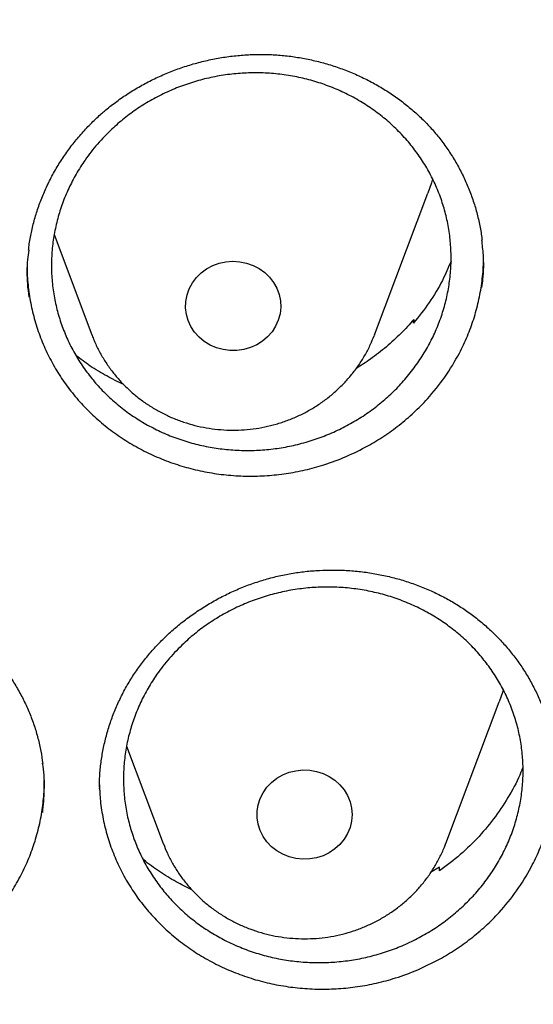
# Model space of a CAD drawing. Header units: millimetres. Extents: x 8 to 795, y 12 to 1770.
# Tile 111 of 127: x 406.46 to 410.78, y 1613.33 to 1621.61. Entities that reach past the tile are written whole.
import ezdxf

# ---------------------------------------------------------------- set-up
doc = ezdxf.new("R2010")
doc.units = ezdxf.units.MM

msp = doc.modelspace()

# ---------------------------------------------------------------- linework, layer by layer
at = {"color": 7, "linetype": 'Continuous', "lineweight": 30}
for p, q in [((409.4434, 1618.9591), (409.8904, 1620.1473)), ((406.7509, 1619.7998), (407.0672, 1618.9591)), ((409.7705, 1619.0561), (409.7738, 1619.0876)), ((409.7738, 1619.0876), (409.778, 1619.0654)), ((409.4434, 1618.9591), (409.4395, 1618.9491)), ((410.0431, 1614.6854), (410.4901, 1615.8736)), ((407.3599, 1615.5015), (407.6669, 1614.6854)), ((407.1307, 1615.16), (407.13, 1615.1499)), ((407.13, 1615.1499), (407.1309, 1615.1325)), ((407.6685, 1614.6811), (407.6669, 1614.6854)), ((409.9888, 1614.4863), (409.9149, 1614.4392)), ((409.9905, 1614.455), (409.9888, 1614.4863))]:
    msp.add_line(p, q, dxfattribs=at)
at = {"color": 7, "linetype": 'Continuous', "lineweight": 30, "flags": 128}
for points in [[(409.9308, 1620.2698), (409.9206, 1620.2355), (409.8904, 1620.1473)], [(408.6416, 1619.2977), (408.6526, 1619.2439), (408.6551, 1619.1892), (408.6491, 1619.1347), (408.6346, 1619.0816), (408.6121, 1619.031), (408.582, 1618.9841), (408.5449, 1618.9418), (408.5017, 1618.905), (408.4532, 1618.8745), (408.4004, 1618.8509), (408.3446, 1618.8348), (408.2869, 1618.8265), (408.2285, 1618.8262), (408.1707, 1618.8338), (408.1147, 1618.8493), (408.0616, 1618.8722), (408.0127, 1618.9022), (407.969, 1618.9385), (407.9314, 1618.9804), (407.9007, 1619.027), (407.8775, 1619.0773), (407.8624, 1619.1302), (407.8556, 1619.1846), (407.8574, 1619.2394), (407.8677, 1619.2933), (407.8862, 1619.3453), (407.9126, 1619.3941), (407.9463, 1619.4389), (407.9865, 1619.4786), (408.0325, 1619.5123), (408.0833, 1619.5394), (408.1377, 1619.5593), (408.1946, 1619.5715), (408.2528, 1619.5759), (408.3111, 1619.5722), (408.3682, 1619.5606), (408.4229, 1619.5414), (408.4739, 1619.5148), (408.5204, 1619.4816), (408.5612, 1619.4424), (408.5954, 1619.398), (408.6225, 1619.3495), (408.6416, 1619.2977)], [(410.5245, 1615.9757), (410.5203, 1615.9618), (410.4901, 1615.8736)], [(409.255, 1614.9269), (409.2507, 1614.8723), (409.238, 1614.8188), (409.2172, 1614.7676), (409.1886, 1614.7198), (409.1529, 1614.6765), (409.1109, 1614.6384), (409.0634, 1614.6066), (409.0114, 1614.5815), (408.9562, 1614.5638), (408.8987, 1614.5539), (408.8404, 1614.5519), (408.7823, 1614.5579), (408.7258, 1614.5717), (408.6721, 1614.5932), (408.6222, 1614.6217), (408.5774, 1614.6567), (408.5384, 1614.6975), (408.5062, 1614.7432), (408.4814, 1614.7928), (408.4646, 1614.8453), (408.456, 1614.8995), (408.456, 1614.9543), (408.4646, 1615.0085), (408.4814, 1615.061), (408.5062, 1615.1106), (408.5384, 1615.1563), (408.5774, 1615.1971), (408.6222, 1615.2321), (408.6721, 1615.2607), (408.7258, 1615.2821), (408.7823, 1615.2959), (408.8404, 1615.3019), (408.8987, 1615.2999), (408.9562, 1615.29), (409.0114, 1615.2723), (409.0634, 1615.2472), (409.1109, 1615.2154), (409.1529, 1615.1773), (409.1886, 1615.134), (409.2172, 1615.0862), (409.238, 1615.035), (409.2507, 1614.9815), (409.255, 1614.9269)]]:
    msp.add_lwpolyline(points, dxfattribs=at)
at = {"color": 7, "linetype": 'Continuous', "lineweight": 30}
for points, knots in [([(358.7221, 1619.1057), (358.7239, 1619.1213), (358.7437, 1619.2923), (358.7887, 1619.6179), (358.8577, 1620.0824), (358.9349, 1620.5457), (359.0195, 1621.0079), (359.1117, 1621.4689), (359.2114, 1621.9284), (359.3185, 1622.3865), (359.4331, 1622.843), (359.5551, 1623.2978), (359.6844, 1623.7508), (359.8212, 1624.2019), (359.9652, 1624.651), (360.1166, 1625.098), (360.2752, 1625.5427), (360.4411, 1625.9851), (360.6141, 1626.4251), (360.7942, 1626.8626), (360.9815, 1627.2974), (361.1758, 1627.7295), (361.3772, 1628.1588), (361.5855, 1628.5851), (361.8007, 1629.0084), (362.0228, 1629.4286), (362.2517, 1629.8456), (362.4873, 1630.2592), (362.7297, 1630.6694), (362.9787, 1631.076), (363.2343, 1631.4791), (363.4964, 1631.8784), (363.765, 1632.274), (364.04, 1632.6656), (364.3214, 1633.0533), (364.609, 1633.4369), (364.9029, 1633.8164), (365.2029, 1634.1915), (365.5089, 1634.5624), (365.821, 1634.9288), (366.139, 1635.2907), (366.4628, 1635.648), (366.7924, 1636.0006), (367.1277, 1636.3485), (367.4687, 1636.6915), (367.8151, 1637.0296), (368.1671, 1637.3627), (368.5244, 1637.6908), (368.887, 1638.0136), (369.2549, 1638.3313), (369.6278, 1638.6436), (370.0058, 1638.9506), (370.3888, 1639.2521), (370.7766, 1639.5481), (371.1692, 1639.8385), (371.5665, 1640.1232), (371.9683, 1640.4023), (372.3747, 1640.6755), (372.7855, 1640.9429), (373.2005, 1641.2044), (373.6198, 1641.4599), (374.0432, 1641.7094), (374.4705, 1641.9527), (374.9018, 1642.19), (375.337, 1642.421), (375.7758, 1642.6458), (376.2182, 1642.8643), (376.6641, 1643.0764), (377.1135, 1643.2821), (377.5661, 1643.4813), (378.0219, 1643.674), (378.4808, 1643.8602), (378.9427, 1644.0398), (379.4074, 1644.2128), (379.875, 1644.3791), (380.3451, 1644.5386), (380.8178, 1644.6915), (381.293, 1644.8375), (381.7704, 1644.9767), (382.2501, 1645.1091), (382.7318, 1645.2346), (383.2156, 1645.3531), (383.7012, 1645.4648), (384.1886, 1645.5694), (384.6776, 1645.6671), (385.1682, 1645.7578), (385.6602, 1645.8414), (386.1535, 1645.918), (386.648, 1645.9875), (387.1435, 1646.0499), (387.64, 1646.1052), (388.1374, 1646.1534), (388.6354, 1646.1945), (389.1341, 1646.2284), (389.6333, 1646.2552), (390.1329, 1646.2749), (390.6327, 1646.2874), (391.1327, 1646.2927), (391.6326, 1646.2909), (392.1325, 1646.2819), (392.6323, 1646.2657), (393.1316, 1646.2424), (393.6306, 1646.212), (394.129, 1646.1744), (394.6267, 1646.1297), (395.1236, 1646.0779), (395.6196, 1646.0189), (396.1147, 1645.9529), (396.6085, 1645.8798), (397.1012, 1645.7996), (397.5924, 1645.7124), (398.0822, 1645.6181), (398.5704, 1645.5169), (399.0569, 1645.4086), (399.5416, 1645.2935), (400.0244, 1645.1714), (400.5051, 1645.0424), (400.9836, 1644.9065), (401.4599, 1644.7638), (401.9338, 1644.6143), (402.4052, 1644.458), (402.874, 1644.295), (403.3401, 1644.1253), (403.8034, 1643.949), (404.2638, 1643.766), (404.7211, 1643.5765), (405.1753, 1643.3804), (405.6263, 1643.1779), (406.0739, 1642.9689), (406.518, 1642.7535), (406.9586, 1642.5319), (407.3955, 1642.3039), (407.8287, 1642.0697), (408.258, 1641.8293), (408.6833, 1641.5828), (409.1046, 1641.3303), (409.5218, 1641.0717), (409.9346, 1640.8072), (410.3431, 1640.5368), (410.7472, 1640.2606), (411.1467, 1639.9787), (411.5416, 1639.6911), (411.9318, 1639.3978), (412.3171, 1639.099), (412.6975, 1638.7947), (413.073, 1638.485), (413.4433, 1638.17), (413.8085, 1637.8496), (414.1684, 1637.5241), (414.523, 1637.1935), (414.8722, 1636.8579), (415.2158, 1636.5173), (415.5539, 1636.1718), (415.8863, 1635.8215), (416.213, 1635.4665), (416.5338, 1635.1068), (416.8488, 1634.7426), (417.1578, 1634.3739), (417.4607, 1634.0009), (417.7576, 1633.6235), (418.0483, 1633.242), (418.3327, 1632.8563), (418.6108, 1632.4666), (418.8826, 1632.073), (419.1479, 1631.6755), (419.4067, 1631.2742), (419.6589, 1630.8693), (419.9046, 1630.4609), (420.1435, 1630.0489), (420.3757, 1629.6336), (420.6011, 1629.215), (420.8197, 1628.7933), (421.0314, 1628.3684), (421.2362, 1627.9406), (421.4339, 1627.5099), (421.6247, 1627.0764), (421.8083, 1626.6402), (421.9849, 1626.2014), (422.1542, 1625.7602), (422.3164, 1625.3166), (422.4713, 1624.8707), (422.619, 1624.4227), (422.7593, 1623.9726), (422.8923, 1623.5205), (423.0179, 1623.0666), (423.1361, 1622.6109), (423.2469, 1622.1536), (423.3502, 1621.6947), (423.4461, 1621.2345), (423.5344, 1620.7729), (423.6152, 1620.3101), (423.6886, 1619.8462), (423.7537, 1619.3812), (423.7952, 1619.0621), (423.813, 1618.8977), (423.8139, 1618.8889)], [0, 0, 0, 0, 0.000525, 0.005758, 0.010991, 0.016224, 0.021457, 0.02669, 0.031923, 0.037156, 0.042389, 0.047622, 0.052854, 0.058087, 0.06332, 0.068553, 0.073785, 0.079018, 0.084251, 0.089483, 0.094716, 0.099949, 0.105181, 0.110413, 0.115646, 0.120878, 0.12611, 0.131343, 0.136575, 0.141807, 0.147039, 0.152271, 0.157503, 0.162735, 0.167967, 0.173199, 0.178431, 0.183663, 0.188894, 0.194126, 0.199358, 0.204589, 0.209821, 0.215052, 0.220284, 0.225515, 0.230746, 0.235978, 0.241209, 0.24644, 0.251671, 0.256902, 0.262133, 0.267364, 0.272595, 0.277826, 0.283057, 0.288288, 0.293519, 0.29875, 0.303981, 0.309211, 0.314442, 0.319673, 0.324903, 0.330134, 0.335365, 0.340595, 0.345826, 0.351056, 0.356287, 0.361517, 0.366748, 0.371978, 0.377208, 0.382439, 0.387669, 0.392899, 0.39813, 0.40336, 0.40859, 0.413821, 0.419051, 0.424281, 0.429511, 0.434741, 0.439972, 0.445202, 0.450432, 0.455662, 0.460892, 0.466122, 0.471353, 0.476583, 0.481813, 0.487043, 0.492273, 0.497503, 0.502733, 0.507963, 0.513194, 0.518424, 0.523654, 0.528884, 0.534114, 0.539344, 0.544574, 0.549804, 0.555035, 0.560265, 0.565495, 0.570725, 0.575955, 0.581185, 0.586416, 0.591646, 0.596876, 0.602106, 0.607337, 0.612567, 0.617797, 0.623027, 0.628258, 0.633488, 0.638718, 0.643949, 0.649179, 0.65441, 0.65964, 0.664871, 0.670101, 0.675332, 0.680562, 0.685793, 0.691023, 0.696254, 0.701485, 0.706715, 0.711946, 0.717177, 0.722408, 0.727638, 0.732869, 0.7381, 0.743331, 0.748562, 0.753793, 0.759024, 0.764256, 0.769487, 0.774718, 0.779949, 0.78518, 0.790412, 0.795643, 0.800875, 0.806106, 0.811338, 0.816569, 0.821801, 0.827033, 0.832264, 0.837496, 0.842728, 0.84796, 0.853192, 0.858424, 0.863656, 0.868888, 0.87412, 0.879352, 0.884584, 0.889817, 0.895049, 0.900281, 0.905514, 0.910746, 0.915979, 0.921211, 0.926444, 0.931676, 0.936909, 0.942142, 0.947374, 0.952607, 0.95784, 0.963073, 0.968306, 0.973539, 0.978772, 0.984005, 0.989238, 0.994471, 0.999704, 1, 1, 1, 1]), ([(407.1743, 1620.8382), (407.1893, 1620.8507), (407.2341, 1620.888), (407.3125, 1620.9463), (407.4111, 1621.0111), (407.5143, 1621.0704), (407.6218, 1621.1239), (407.733, 1621.1714), (407.8473, 1621.2126), (407.9642, 1621.2471), (408.083, 1621.2747), (408.2029, 1621.2954), (408.3233, 1621.3088), (408.4435, 1621.3151), (408.5628, 1621.3142), (408.6809, 1621.306), (408.7979, 1621.2907), (408.9141, 1621.2685), (409.0297, 1621.2392), (409.1438, 1621.2029), (409.2559, 1621.1597), (409.365, 1621.11), (409.4706, 1621.0539), (409.5717, 1620.9919), (409.6678, 1620.9244), (409.7582, 1620.8519), (409.8426, 1620.7748), (409.9207, 1620.6932), (409.993, 1620.6069), (410.0597, 1620.5158), (410.1207, 1620.4199), (410.1755, 1620.3198), (410.2238, 1620.216), (410.2651, 1620.109), (410.2995, 1619.9996), (410.3257, 1619.8882), (410.3413, 1619.8058), (410.3456, 1619.7604), (410.3464, 1619.7529)], [0, 0, 0, 0, 0.014201, 0.042454, 0.070842, 0.099426, 0.128184, 0.157085, 0.186086, 0.215138, 0.244179, 0.273148, 0.301993, 0.330673, 0.359155, 0.387404, 0.415502, 0.443942, 0.472686, 0.501677, 0.530845, 0.560113, 0.589394, 0.618583, 0.647606, 0.676398, 0.704908, 0.733138, 0.761342, 0.789902, 0.81872, 0.847754, 0.876954, 0.906265, 0.935627, 0.964967, 0.994222, 1, 1, 1, 1]), ([(407.2361, 1620.6869), (407.2701, 1620.7173), (407.3384, 1620.7785), (407.4512, 1620.8605), (407.5717, 1620.9349), (407.6982, 1620.999), (407.8291, 1621.0529), (407.9634, 1621.096), (408.1024, 1621.1288), (408.2428, 1621.1501), (408.3839, 1621.1603), (408.5248, 1621.1593), (408.6666, 1621.147), (408.8061, 1621.1233), (408.9423, 1621.0886), (409.074, 1621.0436), (409.2024, 1620.9875), (409.3244, 1620.9215), (409.4399, 1620.846), (409.5474, 1620.7619), (409.6481, 1620.6684), (409.7392, 1620.5676), (409.8209, 1620.4597), (409.8922, 1620.3463), (409.9537, 1620.226), (410.0038, 1620.1017), (410.0425, 1619.9736), (410.0695, 1619.8436), (410.085, 1619.71), (410.0883, 1619.5763), (410.0798, 1619.4425), (410.0595, 1619.3105), (410.0273, 1619.1787), (409.9836, 1619.0505), (409.9287, 1618.9261), (409.8634, 1618.8069), (409.7871, 1618.6918), (409.7012, 1618.5836), (409.6062, 1618.4825), (409.5033, 1618.3896), (409.3914, 1618.304), (409.273, 1618.2281), (409.1485, 1618.1617), (409.0195, 1618.1056), (408.8846, 1618.0593), (408.7471, 1618.0241), (408.6076, 1618), (408.4671, 1617.987), (408.3244, 1617.9851), (408.1827, 1617.9948), (408.0431, 1618.0156), (407.9069, 1618.0473), (407.7726, 1618.0902), (407.6437, 1618.1435), (407.5202, 1618.207), (407.4037, 1618.2797), (407.293, 1618.3625), (407.1909, 1618.4535), (407.0975, 1618.5525), (407.0139, 1618.658), (406.9391, 1618.7713), (406.8754, 1618.8897), (406.8226, 1619.0129), (406.7812, 1619.1393), (406.7509, 1619.2703), (406.7327, 1619.4027), (406.7264, 1619.5363), (406.7319, 1619.6693), (406.7494, 1619.8033), (406.7787, 1619.9348), (406.8195, 1620.0637), (406.8713, 1620.1885), (406.9346, 1620.3103), (407.0146, 1620.436), (407.1131, 1620.5643), (407.1949, 1620.6459), (407.2361, 1620.6869)], [0, 0, 0, 0, 0.013192, 0.026476, 0.040048, 0.053721, 0.066913, 0.080341, 0.093769, 0.107441, 0.120634, 0.133919, 0.147493, 0.161167, 0.174359, 0.187787, 0.201215, 0.214887, 0.228075, 0.241498, 0.254922, 0.26859, 0.281772, 0.29519, 0.308608, 0.322271, 0.335449, 0.348864, 0.362278, 0.375936, 0.389114, 0.402528, 0.415942, 0.429599, 0.44278, 0.456196, 0.469613, 0.483273, 0.496459, 0.50988, 0.523301, 0.536966, 0.550157, 0.563583, 0.57701, 0.59068, 0.603873, 0.617158, 0.630732, 0.644406, 0.657598, 0.671027, 0.684456, 0.698129, 0.711318, 0.724743, 0.738168, 0.751837, 0.765021, 0.778441, 0.791861, 0.805525, 0.818704, 0.83212, 0.845535, 0.859194, 0.872372, 0.885786, 0.899199, 0.912857, 0.926036, 0.939451, 0.952867, 0.966526, 0.98317, 1, 1, 1, 1]), ([(406.5359, 1619.6683), (406.5372, 1619.6818), (406.5423, 1619.7324), (406.5589, 1619.8197), (406.5857, 1619.93), (406.6204, 1620.0394), (406.6623, 1620.1474), (406.7115, 1620.2532), (406.7676, 1620.3563), (406.8304, 1620.4561), (406.8994, 1620.5518), (406.9744, 1620.6432), (407.0549, 1620.7294), (407.1225, 1620.7937), (407.1633, 1620.8288), (407.1743, 1620.8382)], [0, 0, 0, 0, 0.030475, 0.114489, 0.199168, 0.284413, 0.370101, 0.456085, 0.542207, 0.628266, 0.714093, 0.799552, 0.884534, 0.968966, 1, 1, 1, 1]), ([(410.3451, 1619.3565), (410.3485, 1619.3798), (410.362, 1619.4704), (410.3627, 1619.6047), (410.3496, 1619.7137), (410.3445, 1619.7555)], [0, 0, 0, 0, 0.175793, 0.683688, 1, 1, 1, 1]), ([(406.538, 1619.6707), (406.5342, 1619.6438), (406.5209, 1619.5491), (406.5203, 1619.4156), (406.5335, 1619.311), (406.5382, 1619.274)], [0, 0, 0, 0, 0.203983, 0.718029, 1, 1, 1, 1]), ([(406.5247, 1619.5443), (406.5244, 1619.533), (406.5224, 1619.4708), (406.5322, 1619.3571), (406.5551, 1619.2062), (406.5924, 1619.0583), (406.6421, 1618.9149), (406.7051, 1618.7746), (406.7804, 1618.6404), (406.8675, 1618.5134), (406.9652, 1618.3942), (407.0745, 1618.2823), (407.1935, 1618.1801), (407.3209, 1618.0882), (407.4553, 1618.0074), (407.5982, 1617.9369), (407.7467, 1617.8784), (407.8999, 1617.8322), (408.0561, 1617.7985), (408.2167, 1617.777), (408.3786, 1617.7687), (408.5404, 1617.7734), (408.7007, 1617.7907), (408.8608, 1617.8208), (409.0303, 1617.8674), (409.2081, 1617.9325), (409.3268, 1617.9938), (409.3865, 1618.0246)], [0, 0, 0, 0, 0.008994, 0.04941, 0.090491, 0.130356, 0.170498, 0.210955, 0.252072, 0.29199, 0.332186, 0.372815, 0.41404, 0.45393, 0.494099, 0.534589, 0.575741, 0.615633, 0.655804, 0.696406, 0.7376, 0.777521, 0.817721, 0.858241, 0.899427, 0.949438, 1, 1, 1, 1]), ([(409.3865, 1618.0246), (409.4321, 1618.0513), (409.5236, 1618.1048), (409.6527, 1618.1992), (409.7752, 1618.3038), (409.9062, 1618.4362), (410.0381, 1618.6013), (410.1472, 1618.7803), (410.2249, 1618.9453), (410.2786, 1619.0907), (410.3191, 1619.2387), (410.3459, 1619.3906), (410.3591, 1619.5183), (410.3581, 1619.595), (410.3578, 1619.6198)], [0, 0, 0, 0, 0.078798, 0.158151, 0.239231, 0.320901, 0.439369, 0.559764, 0.641348, 0.720201, 0.799617, 0.879674, 0.961045, 1, 1, 1, 1]), ([(410.0862, 1619.5778), (410.0631, 1619.5234), (410.0118, 1619.403), (409.9062, 1619.2273), (409.8157, 1619.1132), (409.7705, 1619.0561)], [0, 0, 0, 0, 0.292088, 0.646044, 1, 1, 1, 1]), ([(409.7738, 1619.0876), (409.7377, 1619.0473), (409.6654, 1618.9666), (409.5431, 1618.8556), (409.4181, 1618.7568), (409.3295, 1618.7007), (409.2885, 1618.6748)], [0, 0, 0, 0, 0.2556689, 0.5113378, 0.7743649, 1, 1, 1, 1]), ([(407.0671, 1618.962), (407.0718, 1618.9488), (407.0871, 1618.9059), (407.1205, 1618.836), (407.1669, 1618.7528), (407.2203, 1618.6735), (407.2797, 1618.5983), (407.3452, 1618.5278), (407.4161, 1618.4623), (407.4922, 1618.4023), (407.5729, 1618.3482), (407.6578, 1618.3002), (407.7464, 1618.2587), (407.8382, 1618.224), (407.9326, 1618.1962), (408.029, 1618.1756), (408.1268, 1618.1622), (408.2255, 1618.1563), (408.3245, 1618.1578), (408.4231, 1618.1667), (408.5207, 1618.183), (408.6167, 1618.2067), (408.7105, 1618.2375), (408.8016, 1618.2753), (408.8893, 1618.3198), (408.9731, 1618.3709), (409.0525, 1618.4281), (409.127, 1618.4911), (409.1961, 1618.5595), (409.2594, 1618.6329), (409.3166, 1618.7108), (409.367, 1618.7927), (409.4083, 1618.8721), (409.4294, 1618.9253), (409.4388, 1618.9488)], [0, 0, 0, 0, 0.013897, 0.045471, 0.077079, 0.10873, 0.140429, 0.172182, 0.203991, 0.235857, 0.267781, 0.299762, 0.331796, 0.36388, 0.39601, 0.42818, 0.460385, 0.492619, 0.524876, 0.557149, 0.589428, 0.621708, 0.65398, 0.686237, 0.718471, 0.750675, 0.782842, 0.814963, 0.847034, 0.87905, 0.911006, 0.9429, 0.974732, 1, 1, 1, 1]), ([(407.3352, 1618.5404), (407.2871, 1618.5636), (407.1904, 1618.6102), (407.0561, 1618.6921), (406.9739, 1618.7547), (406.9341, 1618.7849)], [0, 0, 0, 0, 0.3377854, 0.6797201, 1, 1, 1, 1]), ([(356.4037, 1618.2283), (356.4013, 1618.1935), (356.3966, 1618.1228), (356.3904, 1618.0059), (356.3836, 1617.881), (356.3756, 1617.7496), (356.3675, 1617.6087), (356.3596, 1617.4575), (356.3511, 1617.2788), (356.3425, 1617.0702), (356.3344, 1616.8294), (356.3271, 1616.5403), (356.3219, 1616.1986), (356.3208, 1615.7999), (356.3255, 1615.3723), (356.3372, 1614.9124), (356.3571, 1614.4265), (356.3858, 1613.9246), (356.423, 1613.4203), (356.4683, 1612.9175), (356.5218, 1612.4164), (356.5832, 1611.9172), (356.6704, 1611.292), (356.792, 1610.5429), (356.9587, 1609.6727), (357.111, 1608.9838), (357.2344, 1608.4731), (357.3194, 1608.1377), (357.4067, 1607.8084), (357.4938, 1607.4937), (357.5776, 1607.202), (357.6565, 1606.9369), (357.7298, 1606.6981), (357.7967, 1606.4855), (357.8568, 1606.2989), (357.9096, 1606.1384), (357.9547, 1606.0036), (357.9898, 1605.8998), (358.0171, 1605.82), (358.0407, 1605.7514), (358.0669, 1605.6759), (358.0982, 1605.5866), (358.1349, 1605.4828), (358.1812, 1605.3535), (358.2383, 1605.1965), (358.3076, 1605.0093), (358.3867, 1604.8), (358.476, 1604.5689), (358.5761, 1604.316), (358.6855, 1604.0469), (358.8013, 1603.7696), (358.9631, 1603.3924), (359.1731, 1602.9222), (359.4359, 1602.3637), (359.7352, 1601.7579), (360.074, 1601.109), (360.4549, 1600.4213), (360.8466, 1599.7526), (361.2876, 1599.0389), (361.7859, 1598.2788), (362.3478, 1597.475), (362.9346, 1596.6866), (363.4712, 1596.0085), (363.9521, 1595.4302), (364.3742, 1594.9417), (364.8192, 1594.4468), (365.2879, 1593.9461), (365.7468, 1593.476), (366.1921, 1593.0368), (366.6205, 1592.6289), (367.0657, 1592.2198), (367.5272, 1591.8109), (367.9417, 1591.457), (368.296, 1591.1635), (368.578, 1590.935), (368.8416, 1590.7258), (369.0863, 1590.5355), (369.3114, 1590.3633), (369.5073, 1590.2159), (369.6754, 1590.0911), (369.8176, 1589.9868), (369.945, 1589.8942), (370.0499, 1589.8186), (370.1318, 1589.7601), (370.1903, 1589.7184), (370.24, 1589.6832), (370.2964, 1589.6434), (370.3719, 1589.5903), (370.472, 1589.5203), (370.5945, 1589.4354), (370.7396, 1589.3358), (370.9075, 1589.222), (371.1866, 1589.0352), (371.5749, 1588.7817), (372.0709, 1588.4694), (372.5807, 1588.1601), (373.1043, 1587.8545), (373.6415, 1587.5531), (374.2262, 1587.2384), (374.8607, 1586.9125), (375.5468, 1586.5782), (376.2459, 1586.256), (376.9871, 1585.9336), (377.7641, 1585.6167), (378.5755, 1585.3087), (379.3828, 1585.0241), (380.1851, 1584.7623), (380.9769, 1584.524), (381.7576, 1584.3078), (382.5274, 1584.1126), (383.2943, 1583.9355), (384.1383, 1583.7593), (385.0634, 1583.5895), (386.0705, 1583.433), (387.082, 1583.3041), (388.097, 1583.2029), (389.1147, 1583.1297), (390.1343, 1583.0845), (391.1548, 1583.0675), (392.1755, 1583.0789), (393.1953, 1583.1186), (394.2134, 1583.1863), (395.2291, 1583.282), (396.2419, 1583.4056), (397.2528, 1583.5571), (398.2556, 1583.7358), (399.2504, 1583.9413), (400.2365, 1584.1732), (401.2195, 1584.4331), (402.1282, 1584.7006), (402.9645, 1584.9697), (403.7336, 1585.2362), (404.5079, 1585.5243), (405.2944, 1585.8381), (406.092, 1586.1786), (406.8998, 1586.5472), (407.7122, 1586.9427), (408.5279, 1587.3659), (409.1892, 1587.7311), (409.6921, 1588.0213), (410.0304, 1588.2217), (410.3477, 1588.4143), (410.6431, 1588.5977), (410.9155, 1588.7705), (411.1656, 1588.9322), (411.3938, 1589.0824), (411.6022, 1589.2218), (411.7861, 1589.3465), (411.9468, 1589.457), (412.0847, 1589.5529), (412.2041, 1589.6366), (412.2995, 1589.7041), (412.3815, 1589.7624), (412.4628, 1589.8206), (412.5595, 1589.8902), (412.6735, 1589.973), (412.805, 1590.0694), (412.9539, 1590.1796), (413.1166, 1590.3015), (413.2891, 1590.4324), (413.4672, 1590.5693), (413.6494, 1590.7113), (413.9068, 1590.9147), (414.2428, 1591.1862), (414.6597, 1591.534), (415.0919, 1591.9066), (415.5381, 1592.3048), (415.9972, 1592.7297), (416.4201, 1593.1364), (416.805, 1593.5193), (417.1447, 1593.8673), (417.4754, 1594.216), (417.7905, 1594.5577), (418.0886, 1594.8901), (418.3861, 1595.2307), (418.681, 1595.5777), (418.9717, 1595.9296), (419.2419, 1596.2658), (419.494, 1596.5877), (419.7284, 1596.8945), (419.9455, 1597.1854), (420.1443, 1597.4577), (420.3313, 1597.7193), (420.5174, 1597.9849), (420.7125, 1598.2693), (420.9201, 1598.5793), (421.1394, 1598.9151), (421.3695, 1599.2774), (421.6093, 1599.6667), (421.8579, 1600.0836), (422.0943, 1600.4944), (422.3175, 1600.8954), (422.5264, 1601.283), (422.7356, 1601.6845), (422.9389, 1602.0887), (423.1377, 1602.4983), (423.3278, 1602.9048), (423.5087, 1603.3064), (423.6739, 1603.6868), (423.8242, 1604.0456), (423.9606, 1604.3824), (424.0839, 1604.6968), (424.1949, 1604.9887), (424.2802, 1605.2196), (424.3423, 1605.3912), (424.3829, 1605.5049), (424.4166, 1605.6003), (424.4435, 1605.6773), (424.4648, 1605.7388), (424.4862, 1605.8006), (424.5123, 1605.8767), (424.5467, 1605.978), (424.5885, 1606.1027), (424.6456, 1606.2756), (424.7164, 1606.4949), (424.7989, 1606.758), (424.8839, 1607.038), (424.9707, 1607.334), (425.0668, 1607.6744), (425.1714, 1608.0625), (425.2831, 1608.5016), (425.3941, 1608.9665), (425.4949, 1609.4199), (425.5857, 1609.8584), (425.6668, 1610.2786), (425.7445, 1610.7133), (425.8323, 1611.2491), (425.9225, 1611.8738), (426.0074, 1612.5765), (426.0742, 1613.2567), (426.1243, 1613.9141), (426.1594, 1614.5483), (426.1807, 1615.1589), (426.1883, 1615.6554), (426.1887, 1616.0435), (426.1862, 1616.3291), (426.1813, 1616.6077), (426.1741, 1616.875), (426.1655, 1617.1283), (426.1554, 1617.3755), (426.1441, 1617.6138), (426.1317, 1617.8412), (426.1195, 1618.0429), (426.1105, 1618.1696), (426.1063, 1618.2283)], [0, 0, 0, 0, 0.000951, 0.00193, 0.003036, 0.004253, 0.00557, 0.006974, 0.008466, 0.010552, 0.012788, 0.015174, 0.018604, 0.022304, 0.026272, 0.03051, 0.035109, 0.039809, 0.0445, 0.049182, 0.053854, 0.058517, 0.063171, 0.071403, 0.079606, 0.08778, 0.090983, 0.094182, 0.097376, 0.100428, 0.103231, 0.105785, 0.10809, 0.110147, 0.111955, 0.113514, 0.114824, 0.115886, 0.116546, 0.117156, 0.117891, 0.118757, 0.119771, 0.120935, 0.122551, 0.124388, 0.126447, 0.128728, 0.13123, 0.133951, 0.136743, 0.139516, 0.145262, 0.150923, 0.1565, 0.163835, 0.171017, 0.178053, 0.185051, 0.193962, 0.202877, 0.211797, 0.220722, 0.226386, 0.232222, 0.238234, 0.244421, 0.250785, 0.255992, 0.261311, 0.266742, 0.272286, 0.27791, 0.281398, 0.284647, 0.287657, 0.290428, 0.29296, 0.295254, 0.296996, 0.29857, 0.299975, 0.301212, 0.302031, 0.302668, 0.303134, 0.303663, 0.304513, 0.305603, 0.306932, 0.308499, 0.310306, 0.312352, 0.317473, 0.322689, 0.327986, 0.333366, 0.338829, 0.344373, 0.351014, 0.357768, 0.364616, 0.371408, 0.379162, 0.386804, 0.394332, 0.401748, 0.409052, 0.416116, 0.423071, 0.429942, 0.436807, 0.445722, 0.454637, 0.463552, 0.472466, 0.481381, 0.490295, 0.49921, 0.508124, 0.517039, 0.525953, 0.534868, 0.543782, 0.552714, 0.561687, 0.570523, 0.5794, 0.588318, 0.597277, 0.604345, 0.611477, 0.618749, 0.626162, 0.633856, 0.641697, 0.649684, 0.657818, 0.6661, 0.66977, 0.673275, 0.676573, 0.679664, 0.682548, 0.68518, 0.687613, 0.689846, 0.691879, 0.693552, 0.69506, 0.696371, 0.697452, 0.698185, 0.699064, 0.700127, 0.701375, 0.702837, 0.704492, 0.706336, 0.708286, 0.710293, 0.712359, 0.714483, 0.719094, 0.723957, 0.729073, 0.73444, 0.74006, 0.745932, 0.750271, 0.754723, 0.75908, 0.763275, 0.767308, 0.77118, 0.775537, 0.779669, 0.783578, 0.787262, 0.79079, 0.794084, 0.797145, 0.799974, 0.80285, 0.805987, 0.809384, 0.813035, 0.816945, 0.821115, 0.825545, 0.830235, 0.834102, 0.838129, 0.842317, 0.846532, 0.850561, 0.854837, 0.85888, 0.862688, 0.866263, 0.869603, 0.87271, 0.875584, 0.878223, 0.879511, 0.880626, 0.881559, 0.88231, 0.882879, 0.883358, 0.884118, 0.885104, 0.886317, 0.887757, 0.890141, 0.892693, 0.895393, 0.898242, 0.901239, 0.905195, 0.909383, 0.913804, 0.918457, 0.922275, 0.926237, 0.930343, 0.934543, 0.941328, 0.94789, 0.954228, 0.960343, 0.966236, 0.971905, 0.977351, 0.980059, 0.98271, 0.985301, 0.987816, 0.990158, 0.992312, 0.994612, 0.996657, 0.99845, 1, 1, 1, 1]), ([(407.131, 1615.1598), (407.1309, 1615.1625), (407.1301, 1615.2028), (407.1354, 1615.2809), (407.1477, 1615.3937), (407.1683, 1615.5061), (407.1962, 1615.6176), (407.2315, 1615.7272), (407.2739, 1615.8346), (407.3232, 1615.9389), (407.3791, 1616.0397), (407.4412, 1616.1364), (407.5094, 1616.2286), (407.5836, 1616.3165), (407.6639, 1616.4005), (407.7503, 1616.4807), (407.8425, 1616.5565), (407.94, 1616.6273), (408.0422, 1616.6927), (408.1484, 1616.7522), (408.2578, 1616.8054), (408.3698, 1616.8519), (408.4837, 1616.8914), (408.5987, 1616.9238), (408.7147, 1616.9489), (408.8318, 1616.9672), (408.9504, 1616.9786), (409.0704, 1616.9831), (409.191, 1616.9806), (409.3117, 1616.9711), (409.4318, 1616.9546), (409.5504, 1616.9311), (409.667, 1616.9007), (409.7808, 1616.8636), (409.8912, 1616.8201), (409.9976, 1616.7703), (410.0996, 1616.7146), (410.1969, 1616.653), (410.2899, 1616.5857), (410.3784, 1616.5126), (410.4622, 1616.434), (410.5408, 1616.3501), (410.6139, 1616.2615), (410.6809, 1616.1684), (410.7415, 1616.0713), (410.7953, 1615.9709), (410.8421, 1615.8676), (410.8816, 1615.7619), (410.9134, 1615.6544), (410.9376, 1615.5485), (410.9474, 1615.4781), (410.952, 1615.4444)], [0, 0, 0, 0, 0.001542, 0.022471, 0.043504, 0.064605, 0.085739, 0.106855, 0.127909, 0.148863, 0.169684, 0.190346, 0.210848, 0.231178, 0.251745, 0.272517, 0.293457, 0.314517, 0.335643, 0.356772, 0.377831, 0.398764, 0.419522, 0.440068, 0.460399, 0.480679, 0.501168, 0.521829, 0.542634, 0.563552, 0.584542, 0.605565, 0.626569, 0.647515, 0.668372, 0.689116, 0.709734, 0.730198, 0.750754, 0.771429, 0.79223, 0.81314, 0.834135, 0.855188, 0.876269, 0.89734, 0.918371, 0.939338, 0.960222, 0.980997, 1, 1, 1, 1]), ([(402.8298, 1615.0949), (402.8297, 1615.0968), (402.8289, 1615.1362), (402.8343, 1615.2134), (402.8465, 1615.3263), (402.8672, 1615.4387), (402.895, 1615.5501), (402.9303, 1615.6597), (402.9728, 1615.7668), (403.0221, 1615.871), (403.078, 1615.9715), (403.1402, 1616.0679), (403.2084, 1616.1597), (403.2827, 1616.2473), (403.363, 1616.3309), (403.4495, 1616.4106), (403.5418, 1616.4859), (403.6393, 1616.5563), (403.7416, 1616.6212), (403.8478, 1616.6801), (403.9574, 1616.7327), (404.0694, 1616.7786), (404.1834, 1616.8175), (404.2984, 1616.8493), (404.4145, 1616.8738), (404.5317, 1616.8914), (404.6504, 1616.9022), (404.7705, 1616.9062), (404.8913, 1616.9031), (405.0122, 1616.8929), (405.1324, 1616.8758), (405.2512, 1616.8516), (405.3679, 1616.8206), (405.4818, 1616.783), (405.5923, 1616.7388), (405.6989, 1616.6885), (405.801, 1616.6322), (405.8985, 1616.5701), (405.9916, 1616.5024), (406.0802, 1616.4288), (406.1641, 1616.3498), (406.2428, 1616.2655), (406.316, 1616.1765), (406.3831, 1616.083), (406.4437, 1615.9857), (406.4977, 1615.885), (406.5445, 1615.7815), (406.5841, 1615.6757), (406.616, 1615.5681), (406.6404, 1615.4616), (406.6502, 1615.3906), (406.655, 1615.3563)], [0, 0, 0, 0, 0.0010398, 0.0219946, 0.0430519, 0.0641782, 0.0853353, 0.106472, 0.1275448, 0.1485158, 0.1693526, 0.190027, 0.2105373, 0.2308763, 0.2514519, 0.2722335, 0.2931825, 0.3142513, 0.3353853, 0.3565212, 0.3775847, 0.3985203, 0.4192794, 0.4398234, 0.4601525, 0.4804325, 0.5009311, 0.5216001, 0.5424127, 0.5633355, 0.5843305, 0.605357, 0.6263647, 0.6473131, 0.6681713, 0.6889164, 0.7095348, 0.7299982, 0.7505495, 0.7712199, 0.792016, 0.8129198, 0.833908, 0.854953, 0.8760249, 0.8970848, 0.9181031, 0.9390558, 0.9599248, 0.9806899, 1, 1, 1, 1]), ([(407.8395, 1616.3654), (407.8735, 1616.3958), (407.9417, 1616.4568), (408.0544, 1616.5387), (408.1747, 1616.613), (408.3012, 1616.6772), (408.4319, 1616.731), (408.566, 1616.7743), (408.7048, 1616.8072), (408.8455, 1616.8289), (408.9869, 1616.8394), (409.1277, 1616.8388), (409.2693, 1616.827), (409.4086, 1616.8039), (409.5443, 1616.7699), (409.6761, 1616.7256), (409.8047, 1616.6702), (409.9274, 1616.6046), (410.0428, 1616.5299), (410.1505, 1616.4467), (410.2512, 1616.3541), (410.3427, 1616.2538), (410.4245, 1616.1469), (410.4959, 1616.0342), (410.5576, 1615.9149), (410.608, 1615.7911), (410.6468, 1615.664), (410.6741, 1615.5347), (410.6897, 1615.4021), (410.6933, 1615.2687), (410.6849, 1615.1358), (410.6649, 1615.0045), (410.6328, 1614.8735), (410.5892, 1614.7456), (410.5346, 1614.6219), (410.4695, 1614.5032), (410.3934, 1614.3886), (410.3075, 1614.2806), (410.2128, 1614.1799), (410.1101, 1614.0873), (409.9984, 1614.002), (409.8799, 1613.926), (409.7557, 1613.8597), (409.6269, 1613.8035), (409.4922, 1613.7572), (409.3545, 1613.7217), (409.2147, 1613.6973), (409.0743, 1613.684), (408.9318, 1613.6818), (408.7904, 1613.691), (408.6513, 1613.7112), (408.515, 1613.7422), (408.3807, 1613.7845), (408.2511, 1613.8374), (408.1276, 1613.9001), (408.011, 1613.972), (407.9002, 1614.054), (407.7978, 1614.1444), (407.7043, 1614.2425), (407.6205, 1614.3471), (407.5456, 1614.4595), (407.4816, 1614.5773), (407.4286, 1614.6996), (407.387, 1614.8252), (407.3566, 1614.9553), (407.3381, 1615.0872), (407.3316, 1615.2199), (407.3369, 1615.3523), (407.3542, 1615.4854), (407.3834, 1615.6166), (407.424, 1615.7447), (407.4756, 1615.8689), (407.5386, 1615.9901), (407.6185, 1616.1154), (407.7168, 1616.2432), (407.7985, 1616.3246), (407.8395, 1616.3654)], [0, 0, 0, 0, 0.0131891, 0.0264697, 0.0400392, 0.0537086, 0.0669454, 0.0802748, 0.0937475, 0.1074165, 0.1206566, 0.1339893, 0.1474654, 0.1611379, 0.1743312, 0.1876162, 0.2011901, 0.214864, 0.2281028, 0.2414342, 0.2549092, 0.2685807, 0.2818148, 0.2951415, 0.3086117, 0.3222784, 0.3355074, 0.348829, 0.362294, 0.3759554, 0.3891813, 0.4024997, 0.4159613, 0.4296193, 0.4428453, 0.4561638, 0.4696256, 0.4832834, 0.4965128, 0.5098347, 0.5232998, 0.536961, 0.5501955, 0.5635225, 0.5769927, 0.5906592, 0.6038983, 0.61723, 0.6307051, 0.6443765, 0.6575699, 0.6708548, 0.6844288, 0.6981026, 0.7113425, 0.724675, 0.7381511, 0.7518237, 0.7650594, 0.7783877, 0.7918595, 0.8055279, 0.8187584, 0.8320815, 0.845548, 0.8592109, 0.8724375, 0.8857566, 0.899219, 0.9128776, 0.9261033, 0.9394214, 0.9528827, 0.9665402, 0.9831774, 1, 1, 1, 1]), ([(406.6551, 1614.9439), (406.6606, 1615.0064), (406.6721, 1615.136), (406.6685, 1615.2756), (406.6555, 1615.3505), (406.654, 1615.3592)], [0, 0, 0, 0, 0.451552, 0.936551, 1, 1, 1, 1]), ([(410.6897, 1615.3282), (410.6844, 1615.3134), (410.6555, 1615.2319), (410.5795, 1615.0912), (410.463, 1614.9096), (410.3239, 1614.7416), (410.1675, 1614.5874), (410.0495, 1614.4991), (409.9905, 1614.455)], [0, 0, 0, 0, 0.042568, 0.23374, 0.425523, 0.616695, 0.808348, 1, 1, 1, 1]), ([(409.9879, 1613.7114), (410.0336, 1613.7379), (410.1254, 1613.7911), (410.2549, 1613.8849), (410.3778, 1613.9889), (410.5092, 1614.1205), (410.6415, 1614.2845), (410.7511, 1614.4624), (410.8292, 1614.6263), (410.8833, 1614.7708), (410.9241, 1614.9179), (410.9514, 1615.069), (410.965, 1615.1975), (410.9642, 1615.2754), (410.9639, 1615.3017)], [0, 0, 0, 0, 0.078663, 0.157881, 0.238827, 0.320365, 0.438478, 0.558511, 0.63985, 0.718394, 0.797641, 0.877455, 0.958579, 1, 1, 1, 1]), ([(405.5834, 1613.5744), (405.6308, 1613.598), (405.7261, 1613.6454), (405.8617, 1613.7311), (405.9914, 1613.8273), (406.1116, 1613.9333), (406.2212, 1614.0476), (406.3196, 1614.1694), (406.4079, 1614.2998), (406.4841, 1614.4361), (406.5477, 1614.5771), (406.5979, 1614.7216), (406.6359, 1614.8709), (406.6592, 1615.022), (406.6694, 1615.1371), (406.6676, 1615.2005), (406.6672, 1615.2141)], [0, 0, 0, 0, 0.074377, 0.149281, 0.225824, 0.302927, 0.377019, 0.452188, 0.527895, 0.604704, 0.678957, 0.753739, 0.829124, 0.905746, 0.979818, 1, 1, 1, 1]), ([(407.1312, 1615.1764), (407.1332, 1615.1313), (407.1374, 1615.0348), (407.1609, 1614.8902), (407.1973, 1614.7432), (407.2467, 1614.6005), (407.3091, 1614.4609), (407.384, 1614.3273), (407.4708, 1614.2009), (407.5681, 1614.0822), (407.6771, 1613.9708), (407.7957, 1613.869), (407.9228, 1613.7775), (408.057, 1613.6969), (408.1997, 1613.6265), (408.3481, 1613.5681), (408.5011, 1613.522), (408.6573, 1613.4883), (408.8179, 1613.4668), (408.9798, 1613.4584), (409.1416, 1613.4628), (409.3018, 1613.4797), (409.462, 1613.5095), (409.6316, 1613.5556), (409.8094, 1613.6201), (409.9282, 1613.6809), (409.9879, 1613.7114)], [0, 0, 0, 0, 0.036566, 0.078185, 0.118549, 0.159264, 0.200263, 0.241931, 0.282395, 0.323141, 0.364326, 0.406115, 0.446524, 0.487289, 0.528341, 0.570066, 0.610515, 0.651247, 0.692417, 0.734188, 0.774604, 0.815373, 0.856432, 0.898164, 0.948804, 1, 1, 1, 1]), ([(407.6689, 1614.681), (407.6796, 1614.6544), (407.702, 1614.5983), (407.7448, 1614.5164), (407.795, 1614.4352), (407.8517, 1614.3581), (407.9145, 1614.2854), (407.983, 1614.2176), (408.0568, 1614.1551), (408.1355, 1614.0983), (408.2186, 1614.0475), (408.3056, 1614.003), (408.396, 1613.9652), (408.4892, 1613.9342), (408.5848, 1613.9103), (408.682, 1613.8937), (408.7804, 1613.8844), (408.8794, 1613.8825), (408.9782, 1613.888), (409.0763, 1613.901), (409.1731, 1613.9214), (409.268, 1613.9489), (409.3604, 1613.9836), (409.4497, 1614.0251), (409.5354, 1614.0733), (409.6168, 1614.1277), (409.6936, 1614.1882), (409.7652, 1614.2542), (409.8312, 1614.3254), (409.8911, 1614.4013), (409.9448, 1614.4814), (409.9913, 1614.5654), (410.0239, 1614.6338), (410.0384, 1614.6749), (410.0423, 1614.686)], [0, 0, 0, 0, 0.028619, 0.060169, 0.091757, 0.123392, 0.155077, 0.186818, 0.218616, 0.250471, 0.282384, 0.314352, 0.346371, 0.378438, 0.410548, 0.442695, 0.474874, 0.507078, 0.539301, 0.571535, 0.603773, 0.636006, 0.668228, 0.700431, 0.732607, 0.764748, 0.796848, 0.8289, 0.860899, 0.892839, 0.924719, 0.956537, 0.988293, 1, 1, 1, 1]), ([(407.9077, 1614.2952), (407.8635, 1614.3166), (407.7693, 1614.3622), (407.6354, 1614.4473), (407.5428, 1614.512), (407.4999, 1614.5502), (407.4975, 1614.5523)], [0, 0, 0, 0, 0.301456, 0.640925, 0.980393, 1, 1, 1, 1])]:
    msp.add_open_spline(points, degree=3, knots=knots, dxfattribs=at)

doc.saveas('drawing.dxf')
